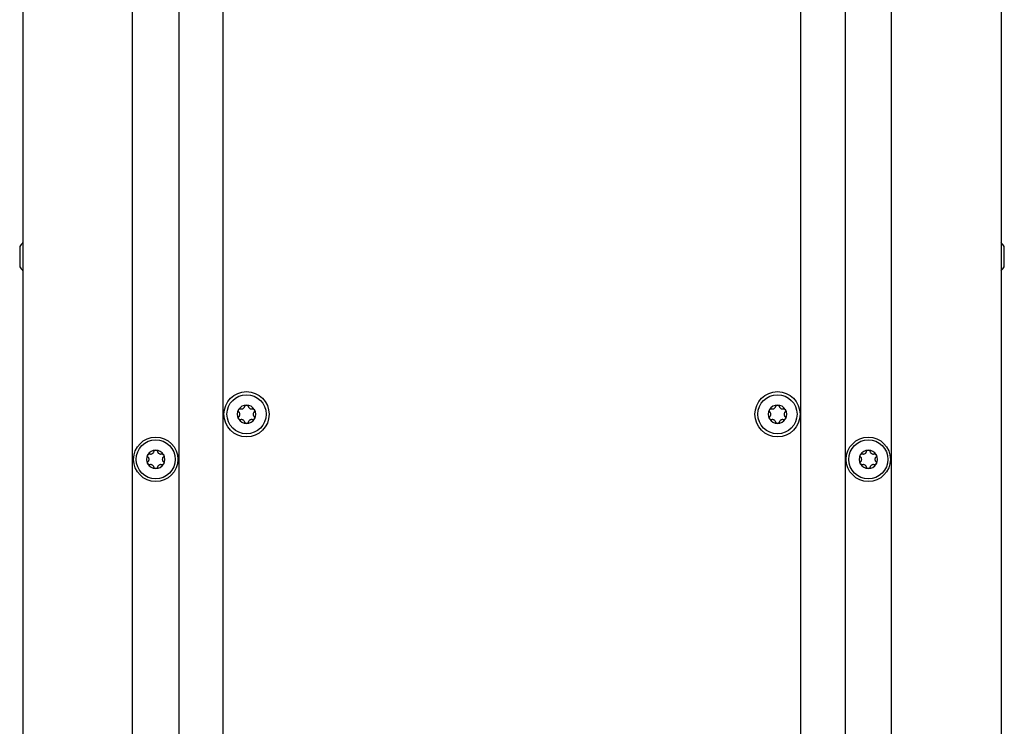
# Model space of a CAD drawing. Extents: x 1246 to 4096, y 1025 to 3267.
# Tile 20 of 44: x 2132 to 2343, y 2297 to 2449. Entities that reach past the tile are written whole.
import ezdxf

# ---------------------------------------------------------------- set-up
doc = ezdxf.new("R2010")
doc.units = 0
doc.layers.add('KF_VIDA_L_REAR', color=7, linetype='CONTINUOUS')

# ---------------------------------------------------------------- blocks, each defined once
blk = doc.blocks.new('KF_VIDA_L_REAR')
at = {"layer": 'KF_VIDA_L_REAR'}
for p, q in [((-105, 1072), (-105, 3)), ((-62, 3), (-62, 1072)), ((62, 3), (62, 1072)), ((105, 1072), (105, 3)), ((-81.5, 156.9), (-81.5, 931.85)), ((-71.5, 931.85), (-71.5, 156.9)), ((71.5, 931.85), (71.5, 156.9)), ((81.5, 156.9), (81.5, 931.85)), ((-105.7, 711.17), (-105.7, 706.83)), ((105.7, 706.83), (105.7, 711.17))]:
    blk.add_line(p, q, dxfattribs=at)
for centre, radius in [((-57, 675.17), 4.85), ((-57, 675.17), 4.2), ((57, 675.17), 4.85), ((57, 675.17), 4.2), ((-76.5, 665.5), 4.75), ((76.5, 665.5), 4.75), ((-76.5, 665.5), 4.2), ((76.5, 665.5), 4.2)]:
    blk.add_circle(centre, radius, dxfattribs=at)
for centre, radius, start, end in [((-101.79, 708.74), 4.6, 134.1777, 148.1095), ((101.79, 708.74), 4.6, 31.8905, 45.8223), ((-101.79, 709.26), 4.6, 211.8905, 225.8223), ((101.79, 709.26), 4.6, 314.1777, 328.1095), ((-57, 675.17), 1.98, 90, 150), ((-57, 675.17), 1.97, 30, 90), ((57, 675.17), 1.98, 90, 150), ((57, 675.17), 1.97, 30, 90), ((-57, 675.17), 1.98, 150, 210), ((-57, 675.17), 1.98, 330, 30), ((57, 675.17), 1.98, 150, 210), ((57, 675.17), 1.98, 330, 30), ((-57, 675.17), 1.97, 210, 270), ((-57, 675.17), 1.98, 270, 330), ((57, 675.17), 1.97, 210, 270), ((57, 675.17), 1.98, 270, 330), ((-76.5, 665.5), 1.98, 150, 210), ((-76.5, 665.5), 1.98, 90, 150), ((-76.5, 665.5), 1.97, 30, 90), ((-76.5, 665.5), 1.98, 330, 30), ((76.5, 665.5), 1.98, 150, 210), ((76.5, 665.5), 1.98, 90, 150), ((76.5, 665.5), 1.97, 30, 90), ((76.5, 665.5), 1.98, 330, 30), ((-76.5, 665.5), 1.97, 210, 270), ((-76.5, 665.5), 1.98, 270, 330), ((76.5, 665.5), 1.97, 210, 270), ((76.5, 665.5), 1.98, 270, 330)]:
    blk.add_arc(centre, radius, start, end, dxfattribs=at)
for points, knots in [([(-58.26, 676.34), (-58.2, 676.32), (-58.15, 676.31), (-58.04, 676.3), (-57.97, 676.31), (-57.84, 676.34), (-57.77, 676.37), (-57.65, 676.43), (-57.6, 676.48), (-57.5, 676.58), (-57.46, 676.64), (-57.41, 676.74), (-57.4, 676.79), (-57.38, 676.84)], [0.0316524, 0.0316524, 0.0316524, 0.0316524, 0.0483408, 0.0483408, 0.0683806, 0.0683806, 0.0884204, 0.0884204, 0.1084603, 0.1084603, 0.1285001, 0.1285001, 0.1451885, 0.1451885, 0.1451885, 0.1451885]), ([(-57.38, 676.84), (-57.37, 676.89), (-57.35, 676.94), (-57.28, 677.03), (-57.23, 677.07), (-57.12, 677.13), (-57.06, 677.14), (-57, 677.14)], [0.0210583, 0.0210583, 0.0210583, 0.0210583, 0.03895374, 0.03895374, 0.05689242, 0.05689242, 0.0748311, 0.0748311, 0.0748311, 0.0748311]), ([(-57, 677.14), (-56.94, 677.14), (-56.88, 677.13), (-56.77, 677.07), (-56.72, 677.03), (-56.65, 676.94), (-56.63, 676.89), (-56.62, 676.84)], [0.0748311, 0.0748311, 0.0748311, 0.0748311, 0.09276978, 0.09276978, 0.11070846, 0.11070846, 0.12860391, 0.12860391, 0.12860391, 0.12860391]), ([(-56.62, 676.84), (-56.6, 676.79), (-56.59, 676.74), (-56.54, 676.64), (-56.5, 676.58), (-56.4, 676.48), (-56.35, 676.43), (-56.23, 676.37), (-56.16, 676.34), (-56.03, 676.31), (-55.96, 676.3), (-55.85, 676.31), (-55.8, 676.32), (-55.74, 676.34)], [0.0316524, 0.0316524, 0.0316524, 0.0316524, 0.0483408, 0.0483408, 0.0683806, 0.0683806, 0.0884204, 0.0884204, 0.1084603, 0.1084603, 0.1285001, 0.1285001, 0.1451885, 0.1451885, 0.1451885, 0.1451885]), ([(55.74, 676.34), (55.8, 676.32), (55.85, 676.31), (55.96, 676.3), (56.03, 676.31), (56.16, 676.34), (56.23, 676.37), (56.35, 676.43), (56.4, 676.48), (56.5, 676.58), (56.54, 676.64), (56.59, 676.74), (56.6, 676.79), (56.62, 676.84)], [0.0316524, 0.0316524, 0.0316524, 0.0316524, 0.0483408, 0.0483408, 0.0683806, 0.0683806, 0.0884204, 0.0884204, 0.1084603, 0.1084603, 0.1285001, 0.1285001, 0.1451885, 0.1451885, 0.1451885, 0.1451885]), ([(56.62, 676.84), (56.63, 676.89), (56.65, 676.94), (56.72, 677.03), (56.77, 677.07), (56.88, 677.13), (56.94, 677.14), (57, 677.14)], [0.0210583, 0.0210583, 0.0210583, 0.0210583, 0.03895374, 0.03895374, 0.05689242, 0.05689242, 0.0748311, 0.0748311, 0.0748311, 0.0748311]), ([(57, 677.14), (57.06, 677.14), (57.12, 677.13), (57.23, 677.07), (57.28, 677.03), (57.35, 676.94), (57.37, 676.89), (57.38, 676.84)], [0.0748311, 0.0748311, 0.0748311, 0.0748311, 0.09276978, 0.09276978, 0.11070846, 0.11070846, 0.12860391, 0.12860391, 0.12860391, 0.12860391]), ([(57.38, 676.84), (57.4, 676.79), (57.41, 676.74), (57.46, 676.64), (57.5, 676.58), (57.6, 676.48), (57.65, 676.43), (57.77, 676.37), (57.84, 676.34), (57.97, 676.31), (58.04, 676.3), (58.15, 676.31), (58.2, 676.32), (58.26, 676.34)], [0.0316524, 0.0316524, 0.0316524, 0.0316524, 0.0483408, 0.0483408, 0.0683806, 0.0683806, 0.0884204, 0.0884204, 0.1084603, 0.1084603, 0.1285001, 0.1285001, 0.1451885, 0.1451885, 0.1451885, 0.1451885]), ([(-58.64, 675.67), (-58.68, 675.71), (-58.71, 675.76), (-58.76, 675.86), (-58.77, 675.92), (-58.76, 676.04), (-58.74, 676.1), (-58.71, 676.15)], [0.02105829, 0.02105829, 0.02105829, 0.02105829, 0.03895374, 0.03895374, 0.05689242, 0.05689242, 0.0748311, 0.0748311, 0.0748311, 0.0748311]), ([(-58.71, 674.18), (-58.74, 674.23), (-58.76, 674.29), (-58.77, 674.41), (-58.76, 674.47), (-58.71, 674.58), (-58.68, 674.63), (-58.64, 674.66)], [0.0748311, 0.0748311, 0.0748311, 0.0748311, 0.09276978, 0.09276978, 0.11070846, 0.11070846, 0.12860391, 0.12860391, 0.12860391, 0.12860391]), ([(-58.71, 676.15), (-58.68, 676.21), (-58.64, 676.25), (-58.54, 676.32), (-58.48, 676.34), (-58.37, 676.36), (-58.31, 676.35), (-58.26, 676.34)], [0.0748311, 0.0748311, 0.0748311, 0.0748311, 0.09276978, 0.09276978, 0.11070846, 0.11070846, 0.12860391, 0.12860391, 0.12860391, 0.12860391]), ([(-58.64, 674.66), (-58.6, 674.7), (-58.57, 674.74), (-58.5, 674.83), (-58.47, 674.9), (-58.43, 675.03), (-58.42, 675.1), (-58.42, 675.23), (-58.43, 675.3), (-58.47, 675.44), (-58.5, 675.5), (-58.57, 675.59), (-58.6, 675.63), (-58.64, 675.67)], [0.0316524, 0.0316524, 0.0316524, 0.0316524, 0.0483408, 0.0483408, 0.0683806, 0.0683806, 0.0884204, 0.0884204, 0.1084603, 0.1084603, 0.1285001, 0.1285001, 0.1451885, 0.1451885, 0.1451885, 0.1451885]), ([(-55.74, 676.34), (-55.69, 676.35), (-55.63, 676.36), (-55.52, 676.34), (-55.46, 676.32), (-55.36, 676.25), (-55.32, 676.21), (-55.29, 676.15)], [0.02105829, 0.02105829, 0.02105829, 0.02105829, 0.03895374, 0.03895374, 0.05689242, 0.05689242, 0.0748311, 0.0748311, 0.0748311, 0.0748311]), ([(-55.36, 675.67), (-55.4, 675.63), (-55.43, 675.59), (-55.5, 675.5), (-55.53, 675.44), (-55.57, 675.3), (-55.58, 675.23), (-55.58, 675.1), (-55.57, 675.03), (-55.53, 674.9), (-55.5, 674.83), (-55.43, 674.74), (-55.4, 674.7), (-55.36, 674.66)], [0.0316524, 0.0316524, 0.0316524, 0.0316524, 0.0483408, 0.0483408, 0.0683806, 0.0683806, 0.0884204, 0.0884204, 0.1084603, 0.1084603, 0.1285001, 0.1285001, 0.1451885, 0.1451885, 0.1451885, 0.1451885]), ([(-55.29, 676.15), (-55.26, 676.1), (-55.24, 676.04), (-55.23, 675.92), (-55.24, 675.86), (-55.29, 675.76), (-55.32, 675.71), (-55.36, 675.67)], [0.0748311, 0.0748311, 0.0748311, 0.0748311, 0.09276978, 0.09276978, 0.11070846, 0.11070846, 0.12860391, 0.12860391, 0.12860391, 0.12860391]), ([(-55.36, 674.66), (-55.32, 674.63), (-55.29, 674.58), (-55.24, 674.47), (-55.23, 674.41), (-55.24, 674.29), (-55.26, 674.23), (-55.29, 674.18)], [0.02105829, 0.02105829, 0.02105829, 0.02105829, 0.03895374, 0.03895374, 0.05689242, 0.05689242, 0.0748311, 0.0748311, 0.0748311, 0.0748311]), ([(55.36, 675.67), (55.32, 675.71), (55.29, 675.76), (55.24, 675.86), (55.23, 675.92), (55.24, 676.04), (55.26, 676.1), (55.29, 676.15)], [0.02105829, 0.02105829, 0.02105829, 0.02105829, 0.03895374, 0.03895374, 0.05689242, 0.05689242, 0.0748311, 0.0748311, 0.0748311, 0.0748311]), ([(55.29, 674.18), (55.26, 674.23), (55.24, 674.29), (55.23, 674.41), (55.24, 674.47), (55.29, 674.58), (55.32, 674.63), (55.36, 674.66)], [0.0748311, 0.0748311, 0.0748311, 0.0748311, 0.09276978, 0.09276978, 0.11070846, 0.11070846, 0.12860391, 0.12860391, 0.12860391, 0.12860391]), ([(55.29, 676.15), (55.32, 676.21), (55.36, 676.25), (55.46, 676.32), (55.52, 676.34), (55.63, 676.36), (55.69, 676.35), (55.74, 676.34)], [0.0748311, 0.0748311, 0.0748311, 0.0748311, 0.09276978, 0.09276978, 0.11070846, 0.11070846, 0.12860391, 0.12860391, 0.12860391, 0.12860391]), ([(55.36, 674.66), (55.4, 674.7), (55.43, 674.74), (55.5, 674.83), (55.53, 674.9), (55.57, 675.03), (55.58, 675.1), (55.58, 675.23), (55.57, 675.3), (55.53, 675.44), (55.5, 675.5), (55.43, 675.59), (55.4, 675.63), (55.36, 675.67)], [0.0316524, 0.0316524, 0.0316524, 0.0316524, 0.0483408, 0.0483408, 0.0683806, 0.0683806, 0.0884204, 0.0884204, 0.1084603, 0.1084603, 0.1285001, 0.1285001, 0.1451885, 0.1451885, 0.1451885, 0.1451885]), ([(58.26, 676.34), (58.31, 676.35), (58.37, 676.36), (58.48, 676.34), (58.54, 676.32), (58.64, 676.25), (58.68, 676.21), (58.71, 676.15)], [0.02105829, 0.02105829, 0.02105829, 0.02105829, 0.03895374, 0.03895374, 0.05689242, 0.05689242, 0.0748311, 0.0748311, 0.0748311, 0.0748311]), ([(58.64, 675.67), (58.6, 675.63), (58.57, 675.59), (58.5, 675.5), (58.47, 675.44), (58.43, 675.3), (58.42, 675.23), (58.42, 675.1), (58.43, 675.03), (58.47, 674.9), (58.5, 674.83), (58.57, 674.74), (58.6, 674.7), (58.64, 674.66)], [0.0316524, 0.0316524, 0.0316524, 0.0316524, 0.0483408, 0.0483408, 0.0683806, 0.0683806, 0.0884204, 0.0884204, 0.1084603, 0.1084603, 0.1285001, 0.1285001, 0.1451885, 0.1451885, 0.1451885, 0.1451885]), ([(58.71, 676.15), (58.74, 676.1), (58.76, 676.04), (58.77, 675.92), (58.76, 675.86), (58.71, 675.76), (58.68, 675.71), (58.64, 675.67)], [0.0748311, 0.0748311, 0.0748311, 0.0748311, 0.09276978, 0.09276978, 0.11070846, 0.11070846, 0.12860391, 0.12860391, 0.12860391, 0.12860391]), ([(58.64, 674.66), (58.68, 674.63), (58.71, 674.58), (58.76, 674.47), (58.77, 674.41), (58.76, 674.29), (58.74, 674.23), (58.71, 674.18)], [0.02105829, 0.02105829, 0.02105829, 0.02105829, 0.03895374, 0.03895374, 0.05689242, 0.05689242, 0.0748311, 0.0748311, 0.0748311, 0.0748311]), ([(-58.26, 674), (-58.31, 673.98), (-58.37, 673.98), (-58.48, 673.99), (-58.54, 674.01), (-58.64, 674.08), (-58.68, 674.13), (-58.71, 674.18)], [0.02105829, 0.02105829, 0.02105829, 0.02105829, 0.03895374, 0.03895374, 0.05689242, 0.05689242, 0.0748311, 0.0748311, 0.0748311, 0.0748311]), ([(-57.38, 673.5), (-57.4, 673.55), (-57.41, 673.6), (-57.46, 673.7), (-57.5, 673.75), (-57.6, 673.86), (-57.65, 673.9), (-57.77, 673.97), (-57.84, 673.99), (-57.97, 674.03), (-58.04, 674.03), (-58.15, 674.02), (-58.2, 674.01), (-58.26, 674)], [0.0316524, 0.0316524, 0.0316524, 0.0316524, 0.0483408, 0.0483408, 0.0683806, 0.0683806, 0.0884204, 0.0884204, 0.1084603, 0.1084603, 0.1285001, 0.1285001, 0.1451885, 0.1451885, 0.1451885, 0.1451885]), ([(-57, 673.19), (-57.06, 673.19), (-57.12, 673.21), (-57.23, 673.26), (-57.28, 673.3), (-57.35, 673.39), (-57.37, 673.44), (-57.38, 673.5)], [0.0748311, 0.0748311, 0.0748311, 0.0748311, 0.09276978, 0.09276978, 0.11070846, 0.11070846, 0.12860391, 0.12860391, 0.12860391, 0.12860391]), ([(-56.62, 673.5), (-56.63, 673.44), (-56.65, 673.39), (-56.72, 673.3), (-56.77, 673.26), (-56.88, 673.21), (-56.94, 673.19), (-57, 673.19)], [0.02105829, 0.02105829, 0.02105829, 0.02105829, 0.03895374, 0.03895374, 0.05689242, 0.05689242, 0.0748311, 0.0748311, 0.0748311, 0.0748311]), ([(-55.74, 674), (-55.8, 674.01), (-55.85, 674.02), (-55.96, 674.03), (-56.03, 674.03), (-56.16, 673.99), (-56.23, 673.97), (-56.35, 673.9), (-56.4, 673.86), (-56.5, 673.75), (-56.54, 673.7), (-56.59, 673.6), (-56.6, 673.55), (-56.62, 673.5)], [0.0316524, 0.0316524, 0.0316524, 0.0316524, 0.0483408, 0.0483408, 0.0683806, 0.0683806, 0.0884204, 0.0884204, 0.1084603, 0.1084603, 0.1285001, 0.1285001, 0.1451885, 0.1451885, 0.1451885, 0.1451885]), ([(-55.29, 674.18), (-55.32, 674.13), (-55.36, 674.08), (-55.46, 674.01), (-55.52, 673.99), (-55.63, 673.98), (-55.69, 673.98), (-55.74, 674)], [0.0748311, 0.0748311, 0.0748311, 0.0748311, 0.09276978, 0.09276978, 0.11070846, 0.11070846, 0.12860391, 0.12860391, 0.12860391, 0.12860391]), ([(55.74, 674), (55.69, 673.98), (55.63, 673.98), (55.52, 673.99), (55.46, 674.01), (55.36, 674.08), (55.32, 674.13), (55.29, 674.18)], [0.02105829, 0.02105829, 0.02105829, 0.02105829, 0.03895374, 0.03895374, 0.05689242, 0.05689242, 0.0748311, 0.0748311, 0.0748311, 0.0748311]), ([(56.62, 673.5), (56.6, 673.55), (56.59, 673.6), (56.54, 673.7), (56.5, 673.75), (56.4, 673.86), (56.35, 673.9), (56.23, 673.97), (56.16, 673.99), (56.03, 674.03), (55.96, 674.03), (55.85, 674.02), (55.8, 674.01), (55.74, 674)], [0.0316524, 0.0316524, 0.0316524, 0.0316524, 0.0483408, 0.0483408, 0.0683806, 0.0683806, 0.0884204, 0.0884204, 0.1084603, 0.1084603, 0.1285001, 0.1285001, 0.1451885, 0.1451885, 0.1451885, 0.1451885]), ([(57, 673.19), (56.94, 673.19), (56.88, 673.21), (56.77, 673.26), (56.72, 673.3), (56.65, 673.39), (56.63, 673.44), (56.62, 673.5)], [0.0748311, 0.0748311, 0.0748311, 0.0748311, 0.09276978, 0.09276978, 0.11070846, 0.11070846, 0.12860391, 0.12860391, 0.12860391, 0.12860391]), ([(57.38, 673.5), (57.37, 673.44), (57.35, 673.39), (57.28, 673.3), (57.23, 673.26), (57.12, 673.21), (57.06, 673.19), (57, 673.19)], [0.02105829, 0.02105829, 0.02105829, 0.02105829, 0.03895374, 0.03895374, 0.05689242, 0.05689242, 0.0748311, 0.0748311, 0.0748311, 0.0748311]), ([(58.26, 674), (58.2, 674.01), (58.15, 674.02), (58.04, 674.03), (57.97, 674.03), (57.84, 673.99), (57.77, 673.97), (57.65, 673.9), (57.6, 673.86), (57.5, 673.75), (57.46, 673.7), (57.41, 673.6), (57.4, 673.55), (57.38, 673.5)], [0.0316524, 0.0316524, 0.0316524, 0.0316524, 0.0483408, 0.0483408, 0.0683806, 0.0683806, 0.0884204, 0.0884204, 0.1084603, 0.1084603, 0.1285001, 0.1285001, 0.1451885, 0.1451885, 0.1451885, 0.1451885]), ([(58.71, 674.18), (58.68, 674.13), (58.64, 674.08), (58.54, 674.01), (58.48, 673.99), (58.37, 673.98), (58.31, 673.98), (58.26, 674)], [0.0748311, 0.0748311, 0.0748311, 0.0748311, 0.09276978, 0.09276978, 0.11070846, 0.11070846, 0.12860391, 0.12860391, 0.12860391, 0.12860391]), ([(-78.14, 666), (-78.18, 666.04), (-78.21, 666.09), (-78.26, 666.19), (-78.27, 666.25), (-78.26, 666.37), (-78.24, 666.44), (-78.21, 666.49)], [0.02105829, 0.02105829, 0.02105829, 0.02105829, 0.03895374, 0.03895374, 0.05689242, 0.05689242, 0.0748311, 0.0748311, 0.0748311, 0.0748311]), ([(-78.21, 666.49), (-78.18, 666.54), (-78.14, 666.59), (-78.04, 666.65), (-77.98, 666.67), (-77.87, 666.69), (-77.81, 666.68), (-77.76, 666.67)], [0.0748311, 0.0748311, 0.0748311, 0.0748311, 0.09276978, 0.09276978, 0.11070846, 0.11070846, 0.12860391, 0.12860391, 0.12860391, 0.12860391]), ([(-78.14, 665), (-78.1, 665.03), (-78.07, 665.07), (-78, 665.17), (-77.97, 665.23), (-77.93, 665.36), (-77.92, 665.43), (-77.92, 665.57), (-77.93, 665.64), (-77.97, 665.77), (-78, 665.83), (-78.07, 665.93), (-78.1, 665.97), (-78.14, 666)], [0.0316524, 0.0316524, 0.0316524, 0.0316524, 0.0483408, 0.0483408, 0.0683806, 0.0683806, 0.0884204, 0.0884204, 0.1084603, 0.1084603, 0.1285001, 0.1285001, 0.1451885, 0.1451885, 0.1451885, 0.1451885]), ([(-77.76, 666.67), (-77.7, 666.65), (-77.65, 666.64), (-77.54, 666.64), (-77.47, 666.64), (-77.34, 666.67), (-77.27, 666.7), (-77.15, 666.77), (-77.1, 666.81), (-77, 666.91), (-76.96, 666.97), (-76.91, 667.07), (-76.9, 667.12), (-76.88, 667.17)], [0.0316524, 0.0316524, 0.0316524, 0.0316524, 0.0483408, 0.0483408, 0.0683806, 0.0683806, 0.0884204, 0.0884204, 0.1084603, 0.1084603, 0.1285001, 0.1285001, 0.1451885, 0.1451885, 0.1451885, 0.1451885]), ([(-76.88, 667.17), (-76.87, 667.23), (-76.85, 667.28), (-76.78, 667.37), (-76.73, 667.41), (-76.62, 667.46), (-76.56, 667.47), (-76.5, 667.47)], [0.0210583, 0.0210583, 0.0210583, 0.0210583, 0.03895374, 0.03895374, 0.05689242, 0.05689242, 0.0748311, 0.0748311, 0.0748311, 0.0748311]), ([(-76.5, 667.47), (-76.44, 667.47), (-76.38, 667.46), (-76.27, 667.41), (-76.22, 667.37), (-76.15, 667.28), (-76.13, 667.23), (-76.12, 667.17)], [0.0748311, 0.0748311, 0.0748311, 0.0748311, 0.09276978, 0.09276978, 0.11070846, 0.11070846, 0.12860391, 0.12860391, 0.12860391, 0.12860391]), ([(-76.12, 667.17), (-76.1, 667.12), (-76.09, 667.07), (-76.04, 666.97), (-76, 666.91), (-75.9, 666.81), (-75.85, 666.77), (-75.73, 666.7), (-75.66, 666.67), (-75.53, 666.64), (-75.46, 666.64), (-75.35, 666.64), (-75.3, 666.65), (-75.24, 666.67)], [0.0316524, 0.0316524, 0.0316524, 0.0316524, 0.0483408, 0.0483408, 0.0683806, 0.0683806, 0.0884204, 0.0884204, 0.1084603, 0.1084603, 0.1285001, 0.1285001, 0.1451885, 0.1451885, 0.1451885, 0.1451885]), ([(-75.24, 666.67), (-75.19, 666.68), (-75.13, 666.69), (-75.02, 666.67), (-74.96, 666.65), (-74.86, 666.59), (-74.82, 666.54), (-74.79, 666.49)], [0.02105829, 0.02105829, 0.02105829, 0.02105829, 0.03895374, 0.03895374, 0.05689242, 0.05689242, 0.0748311, 0.0748311, 0.0748311, 0.0748311]), ([(-74.86, 666), (-74.9, 665.97), (-74.93, 665.93), (-75, 665.83), (-75.03, 665.77), (-75.07, 665.64), (-75.08, 665.57), (-75.08, 665.43), (-75.07, 665.36), (-75.03, 665.23), (-75, 665.17), (-74.93, 665.07), (-74.9, 665.03), (-74.86, 665)], [0.0316524, 0.0316524, 0.0316524, 0.0316524, 0.0483408, 0.0483408, 0.0683806, 0.0683806, 0.0884204, 0.0884204, 0.1084603, 0.1084603, 0.1285001, 0.1285001, 0.1451885, 0.1451885, 0.1451885, 0.1451885]), ([(-74.79, 666.49), (-74.76, 666.44), (-74.74, 666.37), (-74.73, 666.25), (-74.74, 666.19), (-74.79, 666.09), (-74.82, 666.04), (-74.86, 666)], [0.0748311, 0.0748311, 0.0748311, 0.0748311, 0.09276978, 0.09276978, 0.11070846, 0.11070846, 0.12860391, 0.12860391, 0.12860391, 0.12860391]), ([(74.86, 666), (74.82, 666.04), (74.79, 666.09), (74.74, 666.19), (74.73, 666.25), (74.74, 666.37), (74.76, 666.44), (74.79, 666.49)], [0.02105829, 0.02105829, 0.02105829, 0.02105829, 0.03895374, 0.03895374, 0.05689242, 0.05689242, 0.0748311, 0.0748311, 0.0748311, 0.0748311]), ([(74.79, 666.49), (74.82, 666.54), (74.86, 666.59), (74.96, 666.65), (75.02, 666.67), (75.13, 666.69), (75.19, 666.68), (75.24, 666.67)], [0.0748311, 0.0748311, 0.0748311, 0.0748311, 0.09276978, 0.09276978, 0.11070846, 0.11070846, 0.12860391, 0.12860391, 0.12860391, 0.12860391]), ([(74.86, 665), (74.9, 665.03), (74.93, 665.07), (75, 665.17), (75.03, 665.23), (75.07, 665.36), (75.08, 665.43), (75.08, 665.57), (75.07, 665.64), (75.03, 665.77), (75, 665.83), (74.93, 665.93), (74.9, 665.97), (74.86, 666)], [0.0316524, 0.0316524, 0.0316524, 0.0316524, 0.0483408, 0.0483408, 0.0683806, 0.0683806, 0.0884204, 0.0884204, 0.1084603, 0.1084603, 0.1285001, 0.1285001, 0.1451885, 0.1451885, 0.1451885, 0.1451885]), ([(75.24, 666.67), (75.3, 666.65), (75.35, 666.64), (75.46, 666.64), (75.53, 666.64), (75.66, 666.67), (75.73, 666.7), (75.85, 666.77), (75.9, 666.81), (76, 666.91), (76.04, 666.97), (76.09, 667.07), (76.1, 667.12), (76.12, 667.17)], [0.0316524, 0.0316524, 0.0316524, 0.0316524, 0.0483408, 0.0483408, 0.0683806, 0.0683806, 0.0884204, 0.0884204, 0.1084603, 0.1084603, 0.1285001, 0.1285001, 0.1451885, 0.1451885, 0.1451885, 0.1451885]), ([(76.12, 667.17), (76.13, 667.23), (76.15, 667.28), (76.22, 667.37), (76.27, 667.41), (76.38, 667.46), (76.44, 667.47), (76.5, 667.47)], [0.0210583, 0.0210583, 0.0210583, 0.0210583, 0.03895374, 0.03895374, 0.05689242, 0.05689242, 0.0748311, 0.0748311, 0.0748311, 0.0748311]), ([(76.5, 667.47), (76.56, 667.47), (76.62, 667.46), (76.73, 667.41), (76.78, 667.37), (76.85, 667.28), (76.87, 667.23), (76.88, 667.17)], [0.0748311, 0.0748311, 0.0748311, 0.0748311, 0.09276978, 0.09276978, 0.11070846, 0.11070846, 0.12860391, 0.12860391, 0.12860391, 0.12860391]), ([(76.88, 667.17), (76.9, 667.12), (76.91, 667.07), (76.96, 666.97), (77, 666.91), (77.1, 666.81), (77.15, 666.77), (77.27, 666.7), (77.34, 666.67), (77.47, 666.64), (77.54, 666.64), (77.65, 666.64), (77.7, 666.65), (77.76, 666.67)], [0.0316524, 0.0316524, 0.0316524, 0.0316524, 0.0483408, 0.0483408, 0.0683806, 0.0683806, 0.0884204, 0.0884204, 0.1084603, 0.1084603, 0.1285001, 0.1285001, 0.1451885, 0.1451885, 0.1451885, 0.1451885]), ([(77.76, 666.67), (77.81, 666.68), (77.87, 666.69), (77.98, 666.67), (78.04, 666.65), (78.14, 666.59), (78.18, 666.54), (78.21, 666.49)], [0.02105829, 0.02105829, 0.02105829, 0.02105829, 0.03895374, 0.03895374, 0.05689242, 0.05689242, 0.0748311, 0.0748311, 0.0748311, 0.0748311]), ([(78.14, 666), (78.1, 665.97), (78.07, 665.93), (78, 665.83), (77.97, 665.77), (77.93, 665.64), (77.92, 665.57), (77.92, 665.43), (77.93, 665.36), (77.97, 665.23), (78, 665.17), (78.07, 665.07), (78.1, 665.03), (78.14, 665)], [0.0316524, 0.0316524, 0.0316524, 0.0316524, 0.0483408, 0.0483408, 0.0683806, 0.0683806, 0.0884204, 0.0884204, 0.1084603, 0.1084603, 0.1285001, 0.1285001, 0.1451885, 0.1451885, 0.1451885, 0.1451885]), ([(78.21, 666.49), (78.24, 666.44), (78.26, 666.37), (78.27, 666.25), (78.26, 666.19), (78.21, 666.09), (78.18, 666.04), (78.14, 666)], [0.0748311, 0.0748311, 0.0748311, 0.0748311, 0.09276978, 0.09276978, 0.11070846, 0.11070846, 0.12860391, 0.12860391, 0.12860391, 0.12860391]), ([(-78.21, 664.51), (-78.24, 664.56), (-78.26, 664.63), (-78.27, 664.75), (-78.26, 664.81), (-78.21, 664.91), (-78.18, 664.96), (-78.14, 665)], [0.0748311, 0.0748311, 0.0748311, 0.0748311, 0.09276978, 0.09276978, 0.11070846, 0.11070846, 0.12860391, 0.12860391, 0.12860391, 0.12860391]), ([(-77.76, 664.33), (-77.81, 664.32), (-77.87, 664.31), (-77.98, 664.33), (-78.04, 664.35), (-78.14, 664.41), (-78.18, 664.46), (-78.21, 664.51)], [0.02105829, 0.02105829, 0.02105829, 0.02105829, 0.03895374, 0.03895374, 0.05689242, 0.05689242, 0.0748311, 0.0748311, 0.0748311, 0.0748311]), ([(-76.88, 663.83), (-76.9, 663.88), (-76.91, 663.93), (-76.96, 664.03), (-77, 664.09), (-77.1, 664.19), (-77.15, 664.23), (-77.27, 664.3), (-77.34, 664.33), (-77.47, 664.36), (-77.54, 664.36), (-77.65, 664.36), (-77.7, 664.35), (-77.76, 664.33)], [0.0316524, 0.0316524, 0.0316524, 0.0316524, 0.0483408, 0.0483408, 0.0683806, 0.0683806, 0.0884204, 0.0884204, 0.1084603, 0.1084603, 0.1285001, 0.1285001, 0.1451885, 0.1451885, 0.1451885, 0.1451885]), ([(-76.5, 663.52), (-76.56, 663.52), (-76.62, 663.54), (-76.73, 663.59), (-76.78, 663.63), (-76.85, 663.72), (-76.87, 663.77), (-76.88, 663.83)], [0.0748311, 0.0748311, 0.0748311, 0.0748311, 0.09276978, 0.09276978, 0.11070846, 0.11070846, 0.12860391, 0.12860391, 0.12860391, 0.12860391]), ([(-76.12, 663.83), (-76.13, 663.77), (-76.15, 663.72), (-76.22, 663.63), (-76.27, 663.59), (-76.38, 663.54), (-76.44, 663.52), (-76.5, 663.52)], [0.02105829, 0.02105829, 0.02105829, 0.02105829, 0.03895374, 0.03895374, 0.05689242, 0.05689242, 0.0748311, 0.0748311, 0.0748311, 0.0748311]), ([(-75.24, 664.33), (-75.3, 664.35), (-75.35, 664.36), (-75.46, 664.36), (-75.53, 664.36), (-75.66, 664.33), (-75.73, 664.3), (-75.85, 664.23), (-75.9, 664.19), (-76, 664.09), (-76.04, 664.03), (-76.09, 663.93), (-76.1, 663.88), (-76.12, 663.83)], [0.0316524, 0.0316524, 0.0316524, 0.0316524, 0.0483408, 0.0483408, 0.0683806, 0.0683806, 0.0884204, 0.0884204, 0.1084603, 0.1084603, 0.1285001, 0.1285001, 0.1451885, 0.1451885, 0.1451885, 0.1451885]), ([(-74.79, 664.51), (-74.82, 664.46), (-74.86, 664.41), (-74.96, 664.35), (-75.02, 664.33), (-75.13, 664.31), (-75.19, 664.32), (-75.24, 664.33)], [0.0748311, 0.0748311, 0.0748311, 0.0748311, 0.09276978, 0.09276978, 0.11070846, 0.11070846, 0.12860391, 0.12860391, 0.12860391, 0.12860391]), ([(-74.86, 665), (-74.82, 664.96), (-74.79, 664.91), (-74.74, 664.81), (-74.73, 664.75), (-74.74, 664.63), (-74.76, 664.56), (-74.79, 664.51)], [0.02105829, 0.02105829, 0.02105829, 0.02105829, 0.03895374, 0.03895374, 0.05689242, 0.05689242, 0.0748311, 0.0748311, 0.0748311, 0.0748311]), ([(74.79, 664.51), (74.76, 664.56), (74.74, 664.63), (74.73, 664.75), (74.74, 664.81), (74.79, 664.91), (74.82, 664.96), (74.86, 665)], [0.0748311, 0.0748311, 0.0748311, 0.0748311, 0.09276978, 0.09276978, 0.11070846, 0.11070846, 0.12860391, 0.12860391, 0.12860391, 0.12860391]), ([(75.24, 664.33), (75.19, 664.32), (75.13, 664.31), (75.02, 664.33), (74.96, 664.35), (74.86, 664.41), (74.82, 664.46), (74.79, 664.51)], [0.02105829, 0.02105829, 0.02105829, 0.02105829, 0.03895374, 0.03895374, 0.05689242, 0.05689242, 0.0748311, 0.0748311, 0.0748311, 0.0748311]), ([(76.12, 663.83), (76.1, 663.88), (76.09, 663.93), (76.04, 664.03), (76, 664.09), (75.9, 664.19), (75.85, 664.23), (75.73, 664.3), (75.66, 664.33), (75.53, 664.36), (75.46, 664.36), (75.35, 664.36), (75.3, 664.35), (75.24, 664.33)], [0.0316524, 0.0316524, 0.0316524, 0.0316524, 0.0483408, 0.0483408, 0.0683806, 0.0683806, 0.0884204, 0.0884204, 0.1084603, 0.1084603, 0.1285001, 0.1285001, 0.1451885, 0.1451885, 0.1451885, 0.1451885]), ([(76.5, 663.52), (76.44, 663.52), (76.38, 663.54), (76.27, 663.59), (76.22, 663.63), (76.15, 663.72), (76.13, 663.77), (76.12, 663.83)], [0.0748311, 0.0748311, 0.0748311, 0.0748311, 0.09276978, 0.09276978, 0.11070846, 0.11070846, 0.12860391, 0.12860391, 0.12860391, 0.12860391]), ([(76.88, 663.83), (76.87, 663.77), (76.85, 663.72), (76.78, 663.63), (76.73, 663.59), (76.62, 663.54), (76.56, 663.52), (76.5, 663.52)], [0.02105829, 0.02105829, 0.02105829, 0.02105829, 0.03895374, 0.03895374, 0.05689242, 0.05689242, 0.0748311, 0.0748311, 0.0748311, 0.0748311]), ([(77.76, 664.33), (77.7, 664.35), (77.65, 664.36), (77.54, 664.36), (77.47, 664.36), (77.34, 664.33), (77.27, 664.3), (77.15, 664.23), (77.1, 664.19), (77, 664.09), (76.96, 664.03), (76.91, 663.93), (76.9, 663.88), (76.88, 663.83)], [0.0316524, 0.0316524, 0.0316524, 0.0316524, 0.0483408, 0.0483408, 0.0683806, 0.0683806, 0.0884204, 0.0884204, 0.1084603, 0.1084603, 0.1285001, 0.1285001, 0.1451885, 0.1451885, 0.1451885, 0.1451885]), ([(78.21, 664.51), (78.18, 664.46), (78.14, 664.41), (78.04, 664.35), (77.98, 664.33), (77.87, 664.31), (77.81, 664.32), (77.76, 664.33)], [0.0748311, 0.0748311, 0.0748311, 0.0748311, 0.09276978, 0.09276978, 0.11070846, 0.11070846, 0.12860391, 0.12860391, 0.12860391, 0.12860391]), ([(78.14, 665), (78.18, 664.96), (78.21, 664.91), (78.26, 664.81), (78.27, 664.75), (78.26, 664.63), (78.24, 664.56), (78.21, 664.51)], [0.02105829, 0.02105829, 0.02105829, 0.02105829, 0.03895374, 0.03895374, 0.05689242, 0.05689242, 0.0748311, 0.0748311, 0.0748311, 0.0748311])]:
    blk.add_open_spline(points, degree=3, knots=knots, dxfattribs=at)

msp = doc.modelspace()

# ---------------------------------------------------------------- block references
at = {"layer": 'KF_VIDA_L_REAR'}
msp.add_blockref('KF_VIDA_L_REAR', (2237.66, 1689.21), dxfattribs=at)

doc.saveas('drawing.dxf')
